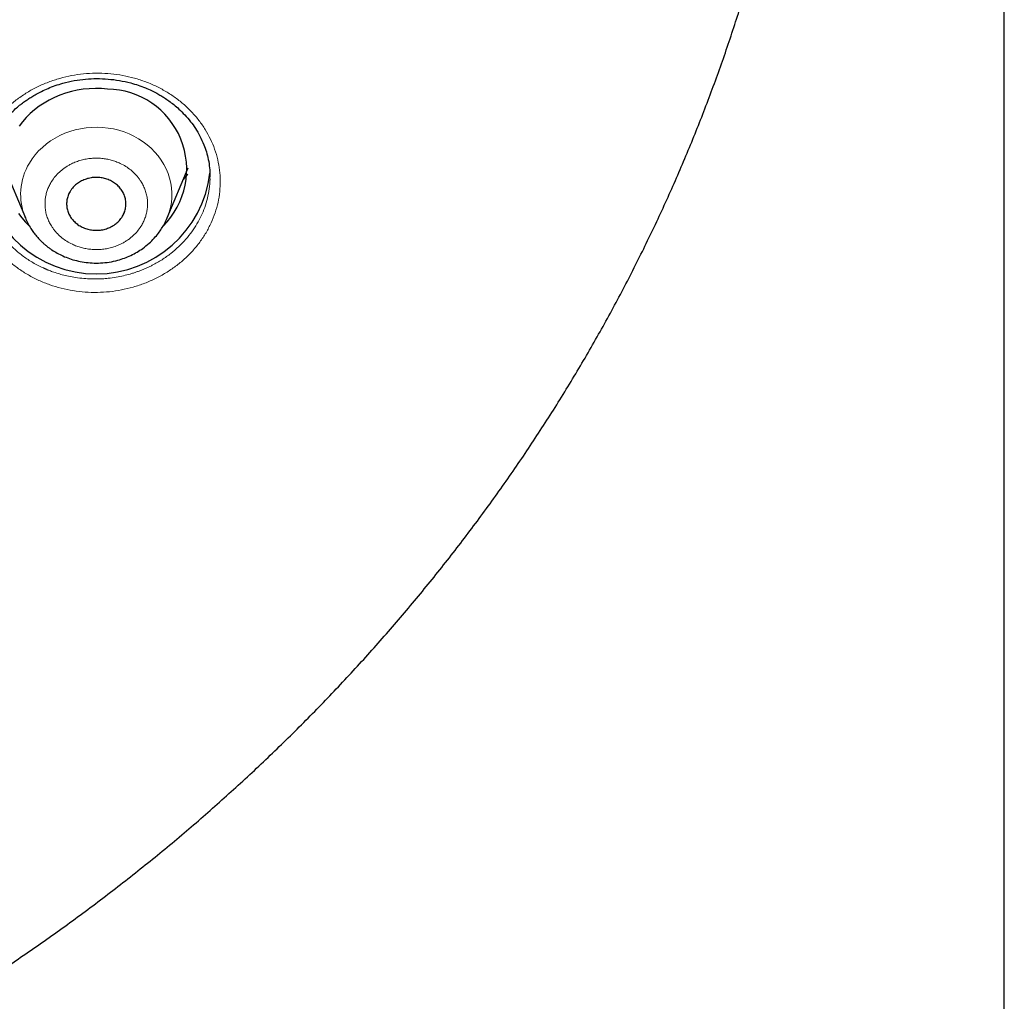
# Model space of a CAD drawing. Header units: millimetres. Extents: x 8 to 1352, y 12 to 1248.
# Tile 64 of 126: x 572 to 592, y 1089 to 1109. Entities that reach past the tile are written whole.
import ezdxf

# ---------------------------------------------------------------- set-up
doc = ezdxf.new("R2010")
doc.units = ezdxf.units.MM

msp = doc.modelspace()

# ---------------------------------------------------------------- linework, layer by layer
at = {"color": 7, "linetype": 'Continuous', "lineweight": 30}
for p, q in [((591.526, 956.157), (591.526, 1149.831)), ((571.313, 1105.788), (571.732, 1104.775)), ((574.601, 1104.775), (575.021, 1105.788)), ((574.98, 1105.614), (574.924, 1105.553)), ((575.464, 1105.614), (575.465, 1105.604)), ((571.732, 1104.775), (571.733, 1104.772))]:
    msp.add_line(p, q, dxfattribs=at)
at = {"color": 252, "linetype": 'Continuous', "lineweight": 0}
for p, q in [((574.919, 1105.542), (574.93, 1105.553)), ((574.93, 1105.553), (575.016, 1105.659)), ((573.747, 1104.93), (573.697, 1104.81))]:
    msp.add_line(p, q, dxfattribs=at)
at = {"color": 7, "linetype": 'Continuous', "lineweight": 30, "flags": 128}
for points in [[(573.392, 1107.381), (573.27, 1107.39), (573.148, 1107.393), (573.025, 1107.388), (572.903, 1107.376), (572.782, 1107.357), (572.663, 1107.331), (572.546, 1107.298), (572.432, 1107.258), (572.321, 1107.211), (572.214, 1107.158), (572.111, 1107.099), (572.012, 1107.034), (571.919, 1106.963), (571.831, 1106.887), (571.749, 1106.806), (571.673, 1106.72), (571.604, 1106.63)], [(571.591, 1104.868), (571.659, 1104.778), (571.734, 1104.691), (571.808, 1104.615)]]:
    msp.add_lwpolyline(points, dxfattribs=at)
at = {"color": 252, "linetype": 'Continuous', "lineweight": 0, "flags": 128}
msp.add_lwpolyline([(574.6, 1104.772), (574.609, 1104.795), (574.642, 1104.89), (574.668, 1104.986), (574.685, 1105.085), (574.694, 1105.184), (574.695, 1105.284), (574.688, 1105.383), (574.673, 1105.481), (574.65, 1105.579), (574.619, 1105.674), (574.58, 1105.768), (574.533, 1105.858), (574.48, 1105.946), (574.419, 1106.029), (574.352, 1106.108), (574.278, 1106.183), (574.198, 1106.253), (574.113, 1106.317), (574.023, 1106.376), (573.928, 1106.429), (573.829, 1106.475), (573.727, 1106.515), (573.621, 1106.548), (573.514, 1106.574), (573.404, 1106.593), (573.293, 1106.605), (573.181, 1106.61), (573.07, 1106.607), (572.959, 1106.597), (572.849, 1106.58), (572.74, 1106.556), (572.634, 1106.524), (572.531, 1106.486), (572.431, 1106.442), (572.335, 1106.391), (572.244, 1106.334), (572.157, 1106.271), (572.076, 1106.202), (572.001, 1106.129), (571.931, 1106.051), (571.869, 1105.968), (571.813, 1105.882)], dxfattribs=at)
at = {"color": 7, "linetype": 'Continuous', "lineweight": 30}
for centre, radius, start, end in [((573.372, 1105.758), 1.623, 314.9307, 89.293), ((573.166, 1105.96), 2.316, 186.9998, 353.0388)]:
    msp.add_arc(centre, radius, start, end, dxfattribs=at)
at = {"color": 252, "linetype": 'Continuous', "lineweight": 0}
msp.add_arc((572.869, 1105.248), 1.232, 149.0149, 202.5509, dxfattribs=at)
at = {"color": 7, "linetype": 'Continuous', "lineweight": 30}
for points, knots in [([(546.886, 1082.342), (547.068, 1082.342), (547.326, 1082.343), (547.71, 1082.349), (548.04, 1082.356), (548.436, 1082.367), (548.852, 1082.383), (549.288, 1082.404), (549.74, 1082.43), (550.203, 1082.462), (550.675, 1082.498), (551.153, 1082.541), (551.638, 1082.589), (552.127, 1082.643), (552.619, 1082.703), (553.114, 1082.768), (553.612, 1082.84), (554.111, 1082.917), (554.611, 1083.001), (555.113, 1083.09), (555.614, 1083.185), (556.117, 1083.287), (556.619, 1083.394), (557.121, 1083.507), (557.623, 1083.627), (558.124, 1083.752), (558.624, 1083.883), (559.123, 1084.021), (559.621, 1084.164), (560.118, 1084.313), (560.613, 1084.468), (561.107, 1084.629), (561.599, 1084.796), (562.089, 1084.969), (562.577, 1085.147), (563.063, 1085.332), (563.547, 1085.522), (564.028, 1085.718), (564.507, 1085.919), (564.983, 1086.127), (565.456, 1086.34), (565.927, 1086.558), (566.395, 1086.783), (566.86, 1087.013), (567.321, 1087.248), (567.78, 1087.489), (568.235, 1087.735), (568.686, 1087.987), (569.134, 1088.244), (569.579, 1088.506), (570.02, 1088.774), (570.457, 1089.047), (570.89, 1089.325), (571.319, 1089.608), (571.744, 1089.897), (572.165, 1090.19), (572.582, 1090.488), (572.995, 1090.792), (573.403, 1091.1), (573.807, 1091.413), (574.206, 1091.731), (574.601, 1092.053), (574.991, 1092.38), (575.376, 1092.712), (575.756, 1093.049), (576.131, 1093.389), (576.502, 1093.735), (576.867, 1094.084), (577.228, 1094.438), (577.583, 1094.796), (577.933, 1095.159), (578.277, 1095.525), (578.616, 1095.896), (578.95, 1096.27), (579.278, 1096.649), (579.601, 1097.031), (579.918, 1097.417), (580.229, 1097.806), (580.535, 1098.2), (580.835, 1098.596), (581.129, 1098.997), (581.417, 1099.4), (581.699, 1099.807), (581.975, 1100.218), (582.245, 1100.631), (582.509, 1101.047), (582.767, 1101.467), (583.018, 1101.889), (583.263, 1102.315), (583.503, 1102.742), (583.735, 1103.173), (583.962, 1103.606), (584.181, 1104.042), (584.395, 1104.48), (584.602, 1104.92), (584.802, 1105.363), (584.996, 1105.807), (585.184, 1106.254), (585.364, 1106.702), (585.538, 1107.153), (585.706, 1107.604), (585.867, 1108.058), (586.021, 1108.512), (586.168, 1108.968), (586.308, 1109.425), (586.442, 1109.883), (586.569, 1110.341), (586.689, 1110.8), (586.802, 1111.259), (586.908, 1111.718), (587.008, 1112.176), (587.101, 1112.634), (587.186, 1113.089), (587.265, 1113.542), (587.337, 1113.991), (587.401, 1114.434), (587.459, 1114.868), (587.51, 1115.29), (587.553, 1115.695), (587.589, 1116.075), (587.619, 1116.422), (587.642, 1116.731), (587.659, 1116.997), (587.673, 1117.22), (587.683, 1117.404), (587.69, 1117.553), (587.695, 1117.672), (587.699, 1117.767), (587.702, 1117.841), (587.705, 1117.9), (587.706, 1117.945), (587.708, 1117.981), (587.709, 1118.008), (587.71, 1118.029), (587.71, 1118.044), (587.711, 1118.056), (587.711, 1118.063), (587.711, 1118.068), (587.711, 1118.073), (587.712, 1118.082), (587.712, 1118.091), (587.712, 1118.096), (587.712, 1118.097)], [0, 0, 0, 0, 0.008681, 0.012272, 0.018225, 0.02442, 0.031078, 0.038034, 0.045225, 0.052598, 0.060115, 0.06775, 0.075481, 0.083294, 0.091174, 0.099113, 0.107102, 0.115136, 0.123208, 0.131314, 0.13945, 0.147613, 0.155801, 0.164011, 0.172241, 0.180488, 0.188753, 0.197033, 0.205326, 0.213633, 0.221951, 0.23028, 0.23862, 0.246968, 0.255326, 0.263692, 0.272065, 0.280446, 0.288833, 0.297227, 0.305626, 0.314031, 0.32244, 0.330855, 0.339274, 0.347698, 0.356125, 0.364556, 0.37299, 0.381428, 0.389869, 0.398312, 0.406759, 0.415207, 0.423658, 0.432111, 0.440566, 0.449023, 0.457481, 0.465941, 0.474402, 0.482865, 0.491328, 0.499793, 0.508258, 0.516723, 0.52519, 0.533656, 0.542123, 0.55059, 0.559057, 0.567524, 0.57599, 0.584456, 0.592921, 0.601386, 0.609849, 0.618312, 0.626773, 0.635232, 0.643691, 0.652147, 0.660601, 0.669053, 0.677503, 0.68595, 0.694394, 0.702835, 0.711272, 0.719705, 0.728134, 0.736559, 0.744979, 0.753393, 0.761801, 0.770203, 0.778598, 0.786985, 0.795364, 0.803733, 0.812092, 0.820439, 0.828774, 0.837094, 0.845398, 0.853683, 0.861948, 0.870189, 0.878401, 0.886581, 0.894721, 0.902814, 0.910847, 0.918807, 0.926672, 0.93441, 0.941978, 0.94931, 0.956312, 0.962862, 0.968815, 0.974049, 0.978501, 0.982186, 0.985175, 0.987563, 0.98945, 0.99093, 0.992086, 0.992993, 0.993716, 0.99431, 0.994828, 0.995315, 0.995813, 0.996353, 0.99698, 0.997769, 0.998777, 0.999391, 0.999983, 1, 1, 1, 1]), ([(570.868, 1105.553), (570.868, 1105.581), (570.868, 1105.642), (570.875, 1105.747), (570.892, 1105.871), (570.922, 1106.007), (570.964, 1106.146), (571.028, 1106.309), (571.122, 1106.493), (571.24, 1106.668), (571.356, 1106.807), (571.455, 1106.91), (571.548, 1106.996), (571.634, 1107.067), (571.712, 1107.126), (571.786, 1107.178), (571.865, 1107.228), (571.955, 1107.281), (572.065, 1107.338), (572.194, 1107.397), (572.337, 1107.453), (572.513, 1107.508), (572.717, 1107.554), (572.948, 1107.585), (573.177, 1107.595), (573.406, 1107.586), (573.636, 1107.557), (573.839, 1107.513), (574.014, 1107.461), (574.154, 1107.408), (574.279, 1107.353), (574.383, 1107.3), (574.47, 1107.25), (574.552, 1107.199), (574.639, 1107.139), (574.738, 1107.064), (574.845, 1106.971), (574.961, 1106.856), (575.072, 1106.726), (575.175, 1106.583), (575.266, 1106.427), (575.34, 1106.268), (575.395, 1106.109), (575.434, 1105.953), (575.46, 1105.786), (575.463, 1105.671), (575.465, 1105.612)], [0, 0, 0, 0, 0.014961, 0.032404, 0.052402, 0.074463, 0.097035, 0.120032, 0.155358, 0.191591, 0.215168, 0.236237, 0.254774, 0.270781, 0.28449, 0.29731, 0.309836, 0.324576, 0.342027, 0.362205, 0.384406, 0.406545, 0.43922, 0.47119, 0.502496, 0.533874, 0.56585, 0.598422, 0.620475, 0.642318, 0.661727, 0.678427, 0.692418, 0.704853, 0.720562, 0.738333, 0.759318, 0.783512, 0.810924, 0.8364, 0.864295, 0.89459, 0.918892, 0.944547, 0.971576, 1, 1, 1, 1]), ([(573.697, 1104.81), (573.712, 1104.837), (573.74, 1104.892), (573.763, 1104.98), (573.769, 1105.07), (573.759, 1105.16), (573.731, 1105.248), (573.688, 1105.329), (573.629, 1105.404), (573.558, 1105.468), (573.475, 1105.521), (573.385, 1105.56), (573.287, 1105.586), (573.186, 1105.596), (573.084, 1105.592), (572.986, 1105.572), (572.891, 1105.537), (572.806, 1105.49), (572.729, 1105.429), (572.673, 1105.368), (572.646, 1105.325), (572.636, 1105.308)], [0, 0, 0, 0, 0.052925, 0.107385, 0.160311, 0.214771, 0.267696, 0.322156, 0.375081, 0.429541, 0.482466, 0.536926, 0.589852, 0.644312, 0.697237, 0.751697, 0.804622, 0.859082, 0.912008, 0.966468, 1, 1, 1, 1]), ([(572.636, 1105.308), (572.621, 1105.281), (572.593, 1105.227), (572.57, 1105.138), (572.564, 1105.048), (572.575, 1104.958), (572.602, 1104.871), (572.646, 1104.789), (572.704, 1104.715), (572.775, 1104.651), (572.858, 1104.598), (572.949, 1104.558), (573.047, 1104.533), (573.148, 1104.522), (573.249, 1104.527), (573.348, 1104.547), (573.442, 1104.582), (573.528, 1104.63), (573.604, 1104.69), (573.66, 1104.752), (573.687, 1104.794), (573.697, 1104.81)], [0, 0, 0, 0, 0.053693, 0.107385, 0.161078, 0.21477, 0.268463, 0.322155, 0.375848, 0.42954, 0.483233, 0.536926, 0.590618, 0.644311, 0.698003, 0.751696, 0.805388, 0.859081, 0.912773, 0.966466, 1, 1, 1, 1]), ([(571.732, 1104.775), (571.747, 1104.74), (571.781, 1104.665), (571.837, 1104.569), (571.897, 1104.482), (571.953, 1104.411), (572.011, 1104.346), (572.066, 1104.29), (572.118, 1104.244), (572.165, 1104.205), (572.215, 1104.167), (572.284, 1104.118), (572.377, 1104.062), (572.495, 1104.003), (572.625, 1103.951), (572.768, 1103.908), (572.922, 1103.878), (573.085, 1103.862), (573.255, 1103.862), (573.429, 1103.88), (573.591, 1103.915), (573.737, 1103.962), (573.867, 1104.016), (573.991, 1104.082), (574.115, 1104.163), (574.231, 1104.256), (574.336, 1104.36), (574.42, 1104.46), (574.487, 1104.557), (574.549, 1104.66), (574.583, 1104.735), (574.601, 1104.775)], [0, 0, 0, 0, 0.0316, 0.067643, 0.0943012, 0.1215448, 0.1453806, 0.1692439, 0.1879552, 0.2038546, 0.2212198, 0.240136, 0.2742461, 0.310609, 0.3492305, 0.3901288, 0.4330833, 0.477615, 0.5237326, 0.5714626, 0.6208334, 0.6589666, 0.6980533, 0.7378712, 0.775755, 0.8220859, 0.863663, 0.9004938, 0.9325873, 0.9637542, 1, 1, 1, 1])]:
    msp.add_open_spline(points, degree=3, knots=knots, dxfattribs=at)
at = {"color": 252, "linetype": 'Continuous', "lineweight": 0}
for points, knots in [([(575.385, 1104.477), (575.345, 1104.413), (575.265, 1104.286), (575.119, 1104.11), (574.955, 1103.946), (574.773, 1103.796), (574.577, 1103.663), (574.368, 1103.548), (574.146, 1103.451), (573.914, 1103.374), (573.675, 1103.316), (573.432, 1103.28), (573.187, 1103.266), (572.941, 1103.273), (572.696, 1103.301), (572.456, 1103.351), (572.226, 1103.42), (572.004, 1103.51), (571.792, 1103.619), (571.593, 1103.746), (571.411, 1103.89), (571.245, 1104.049), (571.097, 1104.221), (570.969, 1104.406), (570.863, 1104.601), (570.779, 1104.805), (570.717, 1105.016), (570.68, 1105.231), (570.665, 1105.449), (570.676, 1105.668), (570.71, 1105.884), (570.767, 1106.096), (570.849, 1106.303), (570.954, 1106.502), (571.079, 1106.692), (571.224, 1106.869), (571.388, 1107.032), (571.57, 1107.181), (571.767, 1107.314), (571.976, 1107.429), (572.198, 1107.524), (572.429, 1107.6), (572.667, 1107.656), (572.908, 1107.691), (573.154, 1107.705), (573.4, 1107.697), (573.643, 1107.669), (573.881, 1107.62), (574.113, 1107.55), (574.337, 1107.459), (574.549, 1107.35), (574.747, 1107.224), (574.93, 1107.081), (575.097, 1106.921), (575.246, 1106.748), (575.373, 1106.563), (575.479, 1106.369), (575.564, 1106.165), (575.626, 1105.954), (575.663, 1105.739), (575.676, 1105.523), (575.666, 1105.306), (575.632, 1105.09), (575.573, 1104.879), (575.493, 1104.673), (575.421, 1104.542), (575.385, 1104.477)], [0, 0, 0, 0, 0.015632, 0.03117, 0.046738, 0.062466, 0.078115, 0.093644, 0.109204, 0.124957, 0.140757, 0.156325, 0.171835, 0.18746, 0.203357, 0.218968, 0.234452, 0.249964, 0.265777, 0.281373, 0.296888, 0.312457, 0.32812, 0.34366, 0.359214, 0.374928, 0.390465, 0.406173, 0.421787, 0.437383, 0.453106, 0.46865, 0.484212, 0.499996, 0.515747, 0.53131, 0.546871, 0.562607, 0.578273, 0.59381, 0.609364, 0.625072, 0.640646, 0.656167, 0.671758, 0.687542, 0.70307, 0.718573, 0.734183, 0.750035, 0.765634, 0.781148, 0.796731, 0.812539, 0.828288, 0.843848, 0.859382, 0.875044, 0.89085, 0.906441, 0.921959, 0.937535, 0.953263, 0.968838, 0.984378, 1, 1, 1, 1]), ([(572.249, 1105.49), (572.235, 1105.464), (572.206, 1105.412), (572.173, 1105.329), (572.149, 1105.245), (572.134, 1105.156), (572.128, 1105.064), (572.132, 1104.97), (572.148, 1104.877), (572.174, 1104.785), (572.211, 1104.696), (572.252, 1104.621), (572.294, 1104.558), (572.335, 1104.507), (572.391, 1104.443), (572.468, 1104.373), (572.571, 1104.3), (572.673, 1104.245), (572.771, 1104.204), (572.863, 1104.174), (572.958, 1104.153), (573.058, 1104.139), (573.161, 1104.134), (573.267, 1104.138), (573.371, 1104.152), (573.474, 1104.175), (573.574, 1104.208), (573.659, 1104.245), (573.729, 1104.282), (573.787, 1104.318), (573.858, 1104.369), (573.937, 1104.437), (574.019, 1104.528), (574.081, 1104.62), (574.127, 1104.707), (574.16, 1104.789), (574.184, 1104.874), (574.199, 1104.962), (574.205, 1105.054), (574.201, 1105.148), (574.185, 1105.242), (574.159, 1105.334), (574.122, 1105.422), (574.081, 1105.498), (574.039, 1105.56), (573.999, 1105.612), (573.942, 1105.675), (573.865, 1105.746), (573.763, 1105.819), (573.66, 1105.874), (573.562, 1105.915), (573.47, 1105.945), (573.375, 1105.966), (573.276, 1105.98), (573.172, 1105.985), (573.067, 1105.981), (572.962, 1105.967), (572.859, 1105.943), (572.759, 1105.911), (572.675, 1105.874), (572.604, 1105.837), (572.546, 1105.801), (572.475, 1105.75), (572.396, 1105.681), (572.314, 1105.591), (572.271, 1105.524), (572.249, 1105.49)], [0, 0, 0, 0, 0.015052, 0.029979, 0.044916, 0.059997, 0.076304, 0.09246, 0.108636, 0.125004, 0.141311, 0.157466, 0.16824, 0.179074, 0.190018, 0.210029, 0.229916, 0.249999, 0.265036, 0.279958, 0.2949, 0.309997, 0.326304, 0.34246, 0.358636, 0.375004, 0.391311, 0.407466, 0.41824, 0.429074, 0.440018, 0.460029, 0.479916, 0.499999, 0.515036, 0.529958, 0.5449, 0.559997, 0.576304, 0.59246, 0.608636, 0.625004, 0.641311, 0.657466, 0.66824, 0.679074, 0.690018, 0.710029, 0.729916, 0.749999, 0.765036, 0.779958, 0.7949, 0.809997, 0.826304, 0.84246, 0.858636, 0.875004, 0.891311, 0.907466, 0.91824, 0.929074, 0.940018, 0.960048, 0.979935, 1, 1, 1, 1]), ([(575.202, 1104.653), (575.169, 1104.6), (575.101, 1104.493), (574.978, 1104.34), (574.837, 1104.193), (574.676, 1104.055), (574.496, 1103.927), (574.346, 1103.841), (574.237, 1103.787), (574.175, 1103.759), (574.113, 1103.732), (574.048, 1103.707), (573.983, 1103.683), (573.916, 1103.661), (573.829, 1103.634), (573.714, 1103.605), (573.567, 1103.575), (573.443, 1103.558), (573.348, 1103.549), (573.287, 1103.545), (573.224, 1103.542), (573.16, 1103.54), (573.093, 1103.541), (573.025, 1103.543), (572.923, 1103.549), (572.794, 1103.562), (572.644, 1103.587), (572.512, 1103.617), (572.394, 1103.65), (572.29, 1103.684), (572.218, 1103.711), (572.176, 1103.729), (572.158, 1103.736), (572.14, 1103.744), (572.124, 1103.751), (572.11, 1103.757), (572.028, 1103.794), (571.885, 1103.868), (571.691, 1103.995), (571.516, 1104.138), (571.359, 1104.294), (571.223, 1104.463), (571.109, 1104.641), (571.016, 1104.826), (570.945, 1105.017), (570.897, 1105.212), (570.87, 1105.392), (570.869, 1105.508), (570.868, 1105.558)], [0, 0, 0, 0, 0.0333413, 0.0677077, 0.1030995, 0.139517, 0.1769603, 0.2154297, 0.2266141, 0.2378823, 0.2492344, 0.2606705, 0.2721904, 0.2837943, 0.295482, 0.3175347, 0.3421305, 0.3692691, 0.378982, 0.3889833, 0.3992731, 0.4098514, 0.4207182, 0.4318735, 0.4433172, 0.470875, 0.4958395, 0.5182103, 0.5379872, 0.5570571, 0.5728728, 0.5764773, 0.5798586, 0.5830167, 0.5859514, 0.5886629, 0.5911511, 0.6310379, 0.670535, 0.7096424, 0.7483602, 0.7866885, 0.8246273, 0.8621768, 0.8993368, 0.9361077, 0.9724893, 1, 1, 1, 1]), ([(575.465, 1105.604), (575.465, 1105.589), (575.469, 1105.509), (575.453, 1105.364), (575.418, 1105.173), (575.363, 1104.99), (575.292, 1104.816), (575.232, 1104.707), (575.202, 1104.653)], [0, 0, 0, 0, 0.044739, 0.24532, 0.441136, 0.632187, 0.818474, 1, 1, 1, 1])]:
    msp.add_open_spline(points, degree=3, knots=knots, dxfattribs=at)

doc.saveas('drawing.dxf')
